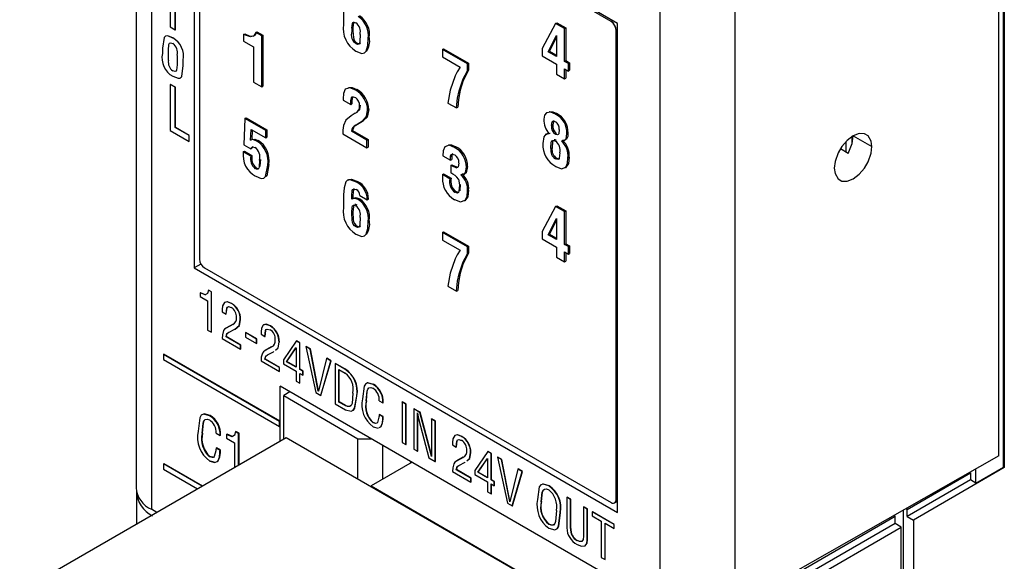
# Model space of a CAD drawing. Header units: millimetres. Extents: x 0 to 559, y 0 to 432.
# Tile 19 of 24: x 348 to 376, y 324 to 340. Entities that reach past the tile are written whole.
import ezdxf

# ---------------------------------------------------------------- set-up
doc = ezdxf.new("R2010")
doc.units = ezdxf.units.MM
doc.header["$LTSCALE"] = 2

msp = doc.modelspace()

# ---------------------------------------------------------------- linework, layer by layer
for p, q in [((351.167, 350.16), (351.167, 326.243)), ((351.606, 349.548), (351.606, 325.63)), ((375.661, 327.143), (375.661, 347.557)), ((375.788, 326.828), (375.788, 347.579)), ((375.815, 347.564), (375.815, 326.812)), ((364.838, 339.418), (352.818, 346.358)), ((352.818, 346.358), (352.818, 332.477)), ((352.967, 346.055), (352.967, 332.726)), ((364.651, 339.473), (353.109, 346.137)), ((364.653, 339.475), (353.111, 346.138)), ((366.05, 322.894), (366.05, 341.209)), ((368.162, 341.204), (368.162, 322.889)), ((352.14, 340.624), (352.14, 339.318)), ((352.282, 339.236), (352.282, 340.379)), ((352.283, 339.237), (352.283, 340.379)), ((357.06, 339.742), (357.06, 339.389)), ((357.324, 339.44), (357.323, 339.439)), ((363.077, 339.418), (362.696, 338.708)), ((363.077, 339.418), (363.11, 339.437)), ((363.334, 339.269), (363.077, 339.418)), ((363.11, 339.437), (363.367, 339.288)), ((364.651, 339.473), (364.653, 339.475)), ((364.653, 339.475), (364.697, 339.5)), ((364.838, 325.537), (364.838, 339.418)), ((352.14, 339.318), (352.282, 339.236)), ((352.282, 339.236), (352.283, 339.237)), ((354.221, 339.105), (354.254, 339.124)), ((354.221, 339.105), (354.221, 338.912)), ((354.565, 339.158), (354.598, 339.177)), ((354.734, 339.06), (354.565, 339.158)), ((354.598, 339.177), (354.768, 339.079)), ((354.734, 339.06), (354.768, 339.079)), ((354.734, 337.612), (354.734, 339.06)), ((354.768, 339.079), (354.768, 337.631)), ((357.29, 339.277), (357.324, 339.297)), ((357.29, 339.186), (357.323, 339.205)), ((362.869, 338.608), (363.1, 339.07)), ((363.1, 339.07), (363.103, 339.068)), ((363.103, 339.068), (363.103, 338.473)), ((363.334, 339.269), (363.367, 339.288)), ((363.334, 338.34), (363.334, 339.269)), ((363.367, 339.288), (363.367, 338.359)), ((364.793, 339.229), (364.794, 339.23)), ((364.793, 325.9), (364.793, 339.229)), ((364.838, 339.255), (364.794, 339.23)), ((364.794, 325.901), (364.794, 339.23)), ((352.211, 339.002), (352.212, 339.003)), ((354.221, 338.912), (354.504, 338.748)), ((357.414, 338.838), (357.448, 338.858)), ((357.756, 338.987), (357.789, 339.007)), ((363.103, 339.029), (362.902, 338.628)), ((351.914, 338.715), (351.914, 338.566)), ((352.088, 338.368), (352.088, 338.659)), ((352.088, 338.658), (352.088, 338.659)), ((352.088, 338.368), (352.088, 338.658)), ((352.334, 338.51), (352.335, 338.242)), ((354.504, 338.748), (354.504, 337.745)), ((359.864, 338.677), (359.897, 338.697)), ((359.864, 338.677), (359.866, 338.463)), ((360.572, 338.268), (359.864, 338.677)), ((359.897, 338.697), (360.606, 338.288)), ((362.696, 338.708), (362.696, 338.495)), ((362.696, 338.495), (363.103, 338.26)), ((362.869, 338.608), (362.902, 338.628)), ((363.103, 338.473), (362.869, 338.608)), ((362.902, 338.628), (363.103, 338.512)), ((352.088, 338.368), (352.088, 338.368)), ((352.508, 338.223), (352.508, 338.372)), ((352.508, 338.372), (352.509, 338.372)), ((352.508, 338.223), (352.509, 338.223)), ((352.509, 338.223), (352.509, 338.372)), ((359.866, 338.463), (360.368, 338.174)), ((360.572, 338.268), (360.606, 338.288)), ((360.573, 338.073), (360.572, 338.268)), ((360.606, 338.288), (360.606, 338.093)), ((363.103, 338.26), (363.103, 337.974)), ((363.334, 338.34), (363.367, 338.359)), ((363.441, 338.278), (363.334, 338.34)), ((363.367, 338.359), (363.475, 338.297)), ((363.441, 338.278), (363.475, 338.297)), ((363.441, 338.065), (363.441, 338.278)), ((363.475, 338.297), (363.475, 338.085)), ((352.211, 338.069), (352.212, 338.069)), ((360.573, 338.073), (360.606, 338.093)), ((363.103, 337.974), (363.334, 337.841)), ((363.334, 338.127), (363.441, 338.065)), ((363.334, 337.841), (363.334, 338.127)), ((363.367, 338.108), (363.367, 337.86)), ((363.441, 338.065), (363.475, 338.085)), ((352.14, 337.685), (352.14, 336.378)), ((352.282, 337.603), (352.14, 337.685)), ((352.14, 337.685), (352.141, 337.685)), ((352.283, 337.604), (352.141, 337.685)), ((354.504, 337.745), (354.734, 337.612)), ((363.334, 337.841), (363.367, 337.86)), ((352.282, 337.603), (352.283, 337.604)), ((352.282, 336.46), (352.282, 337.603)), ((352.283, 336.46), (352.283, 337.604)), ((354.734, 337.612), (354.768, 337.631)), ((357.403, 337.519), (357.437, 337.539)), ((360.338, 337.505), (360.372, 337.524)), ((357.045, 337.28), (357.045, 337.239)), ((357.045, 337.239), (357.26, 337.115)), ((357.26, 337.115), (357.293, 337.134)), ((357.279, 337.307), (357.313, 337.327)), ((357.319, 337.335), (357.313, 337.327)), ((360.021, 337.157), (360.264, 337.016)), ((357.389, 336.868), (357.27, 336.798)), ((357.74, 336.951), (357.774, 336.97)), ((360.264, 337.016), (360.298, 337.036)), ((363.074, 336.842), (363.108, 336.861)), ((354.256, 336.722), (354.224, 335.973)), ((354.256, 336.722), (354.289, 336.741)), ((354.849, 336.379), (354.256, 336.722)), ((354.289, 336.741), (354.882, 336.399)), ((357.407, 336.531), (357.594, 336.642)), ((357.407, 336.531), (357.44, 336.551)), ((357.627, 336.661), (357.44, 336.551)), ((357.594, 336.642), (357.627, 336.661)), ((362.962, 336.517), (362.995, 336.536)), ((352.14, 336.378), (352.675, 336.069)), ((352.675, 336.233), (352.282, 336.46)), ((352.282, 336.46), (352.283, 336.46)), ((352.676, 336.233), (352.283, 336.46)), ((354.417, 336.1), (354.432, 336.407)), ((354.432, 336.407), (354.849, 336.167)), ((354.464, 336.389), (354.451, 336.119)), ((354.849, 336.379), (354.882, 336.399)), ((354.849, 336.167), (354.849, 336.379)), ((354.882, 336.399), (354.882, 336.186)), ((357.033, 336.285), (357.722, 335.887)), ((357.279, 336.356), (357.313, 336.375)), ((357.722, 336.1), (357.279, 336.356)), ((357.313, 336.375), (357.756, 336.119)), ((362.892, 336.285), (362.893, 336.284)), ((362.892, 336.285), (362.893, 336.285)), ((363.072, 336.27), (363.106, 336.289)), ((363.072, 336.27), (363.072, 336.27)), ((363.396, 336.287), (363.429, 336.306)), ((352.675, 336.069), (352.675, 336.233)), ((352.675, 336.233), (352.676, 336.233)), ((352.675, 336.069), (352.676, 336.07)), ((352.676, 336.07), (352.676, 336.233)), ((354.417, 336.1), (354.451, 336.119)), ((354.596, 336.078), (354.63, 336.097)), ((354.849, 336.167), (354.882, 336.186)), ((357.722, 336.1), (357.756, 336.119)), ((357.722, 335.887), (357.722, 336.1)), ((357.756, 336.119), (357.756, 335.907)), ((363.242, 336.079), (363.276, 336.098)), ((363.243, 336.075), (363.242, 336.079)), ((363.243, 336.075), (363.276, 336.094)), ((371.325, 335.763), (371.325, 336.067)), ((371.488, 336.201), (371.488, 335.988)), ((371.527, 336.226), (372.059, 335.919)), ((354.209, 335.77), (354.243, 335.789)), ((354.424, 335.646), (354.209, 335.77)), ((354.224, 335.973), (354.427, 335.856)), ((354.243, 335.789), (354.458, 335.665)), ((354.427, 335.856), (354.46, 335.875)), ((357.722, 335.887), (357.756, 335.907)), ((360.211, 335.898), (360.244, 335.918)), ((362.946, 335.867), (362.98, 335.886)), ((362.946, 335.866), (362.98, 335.886)), ((362.946, 335.867), (362.946, 335.866)), ((362.98, 335.886), (362.98, 335.886)), ((371.383, 335.729), (371.163, 335.856)), ((354.424, 335.646), (354.458, 335.665)), ((354.905, 335.397), (354.938, 335.417)), ((359.88, 335.661), (360.095, 335.537)), ((360.095, 335.639), (360.129, 335.658)), ((360.095, 335.537), (360.095, 335.639)), ((360.095, 335.537), (360.129, 335.556)), ((360.129, 335.658), (360.129, 335.556)), ((363.074, 335.571), (363.108, 335.59)), ((363.427, 335.599), (363.46, 335.618)), ((354.543, 335.303), (354.576, 335.322)), ((359.865, 335.125), (359.898, 335.144)), ((359.898, 335.144), (360.113, 335.021)), ((360.101, 335.389), (360.134, 335.408)), ((360.101, 335.389), (360.101, 335.177)), ((360.255, 335.321), (360.288, 335.341)), ((360.39, 335.124), (360.423, 335.143)), ((360.39, 335.12), (360.423, 335.139)), ((360.545, 335.333), (360.578, 335.353)), ((357.423, 334.911), (357.456, 334.931)), ((359.865, 335.125), (359.865, 335.04)), ((360.08, 335.001), (359.865, 335.125)), ((360.08, 335.001), (360.113, 335.021)), ((360.39, 335.12), (360.39, 335.124)), ((360.216, 334.624), (360.25, 334.644)), ((360.25, 334.644), (360.318, 334.625)), ((360.576, 334.661), (360.609, 334.68)), ((357.06, 334.549), (357.06, 334.195)), ((357.288, 334.52), (357.321, 334.539)), ((357.288, 334.427), (357.288, 334.52)), ((357.336, 334.456), (357.303, 334.437)), ((357.321, 334.539), (357.321, 334.448)), ((357.476, 334.415), (357.509, 334.435)), ((357.517, 334.537), (357.731, 334.413)), ((357.731, 334.413), (357.765, 334.433)), ((357.291, 334.043), (357.324, 334.062)), ((363.077, 334.224), (362.696, 333.515)), ((363.077, 334.224), (363.11, 334.244)), ((363.334, 334.076), (363.077, 334.224)), ((363.11, 334.244), (363.367, 334.095)), ((363.334, 334.076), (363.367, 334.095)), ((363.334, 333.147), (363.334, 334.076)), ((363.367, 334.095), (363.367, 333.166)), ((357.756, 333.794), (357.789, 333.813)), ((362.869, 333.415), (363.1, 333.876)), ((363.103, 333.835), (362.902, 333.434)), ((363.1, 333.876), (363.103, 333.874)), ((363.103, 333.874), (363.103, 333.28)), ((357.414, 333.645), (357.448, 333.665)), ((359.864, 333.484), (359.897, 333.504)), ((359.864, 333.484), (359.866, 333.27)), ((360.572, 333.075), (359.864, 333.484)), ((359.897, 333.504), (360.606, 333.094)), ((362.696, 333.515), (362.696, 333.302)), ((359.866, 333.27), (360.368, 332.981)), ((362.696, 333.302), (363.103, 333.067)), ((362.869, 333.415), (362.902, 333.434)), ((363.103, 333.28), (362.869, 333.415)), ((362.902, 333.434), (363.103, 333.319)), ((360.572, 333.075), (360.606, 333.094)), ((360.573, 332.88), (360.572, 333.075)), ((360.573, 332.88), (360.606, 332.899)), ((360.606, 333.094), (360.606, 332.899)), ((363.103, 333.067), (363.103, 332.781)), ((363.334, 333.147), (363.367, 333.166)), ((363.441, 333.085), (363.334, 333.147)), ((363.334, 332.934), (363.441, 332.872)), ((363.334, 332.648), (363.334, 332.934)), ((363.367, 333.166), (363.475, 333.104)), ((363.367, 332.915), (363.367, 332.667)), ((363.441, 333.085), (363.475, 333.104)), ((363.441, 332.872), (363.441, 333.085)), ((363.475, 333.104), (363.475, 332.892)), ((352.967, 332.726), (352.967, 332.726)), ((363.103, 332.781), (363.334, 332.648)), ((363.334, 332.648), (363.367, 332.667)), ((363.441, 332.872), (363.475, 332.892)), ((353.009, 332.587), (352.818, 332.477)), ((352.818, 332.477), (364.838, 325.537)), ((353.109, 332.481), (364.651, 325.818)), ((360.338, 332.312), (360.372, 332.331)), ((353.221, 331.844), (353.228, 331.848)), ((353.305, 331.796), (353.221, 331.844)), ((353.312, 331.8), (353.228, 331.848)), ((353.305, 331.796), (353.312, 331.8)), ((353.305, 330.653), (353.305, 331.796)), ((353.312, 330.657), (353.312, 331.8)), ((360.021, 331.963), (360.264, 331.823)), ((360.264, 331.823), (360.298, 331.842)), ((352.987, 331.767), (352.994, 331.772)), ((352.987, 331.767), (352.987, 331.671)), ((352.987, 331.671), (353.198, 331.548)), ((353.198, 331.548), (353.198, 330.714)), ((353.614, 331.3), (353.615, 331.23)), ((353.615, 331.23), (353.721, 331.168)), ((353.676, 331.494), (353.683, 331.498)), ((353.874, 331.468), (353.881, 331.472)), ((353.721, 331.168), (353.728, 331.173)), ((354.126, 331.005), (354.133, 331.009)), ((353.198, 330.714), (353.305, 330.653)), ((353.912, 330.874), (353.726, 330.77)), ((353.726, 330.77), (353.733, 330.774)), ((353.92, 330.878), (353.733, 330.774)), ((353.793, 330.65), (353.97, 330.736)), ((353.912, 330.874), (353.92, 330.878)), ((353.97, 330.736), (353.977, 330.74)), ((354.716, 330.664), (354.716, 330.594)), ((354.778, 330.858), (354.785, 330.862)), ((354.975, 330.832), (354.982, 330.836)), ((353.305, 330.653), (353.312, 330.657)), ((353.613, 330.475), (354.135, 330.174)), ((353.722, 330.523), (353.729, 330.528)), ((354.135, 330.285), (353.722, 330.523)), ((354.142, 330.289), (353.729, 330.528)), ((354.274, 330.643), (354.281, 330.647)), ((354.274, 330.643), (354.274, 330.517)), ((354.591, 330.46), (354.274, 330.643)), ((354.274, 330.517), (354.591, 330.334)), ((354.598, 330.464), (354.281, 330.647)), ((354.591, 330.46), (354.598, 330.464)), ((354.591, 330.334), (354.591, 330.46)), ((354.598, 330.339), (354.598, 330.464)), ((354.716, 330.594), (354.822, 330.532)), ((354.822, 330.532), (354.83, 330.537)), ((355.717, 330.404), (355.352, 329.869)), ((355.717, 330.404), (355.724, 330.408)), ((355.814, 330.348), (355.717, 330.404)), ((355.821, 330.352), (355.724, 330.408)), ((354.135, 330.285), (354.142, 330.289)), ((354.135, 330.174), (354.135, 330.285)), ((354.135, 330.174), (354.142, 330.178)), ((354.142, 330.178), (354.142, 330.289)), ((354.591, 330.334), (354.598, 330.339)), ((355.014, 330.238), (354.828, 330.134)), ((354.828, 330.134), (354.835, 330.138)), ((355.021, 330.242), (354.835, 330.138)), ((355.014, 330.238), (355.021, 330.242)), ((355.072, 330.1), (355.079, 330.104)), ((355.227, 330.369), (355.234, 330.373)), ((355.436, 329.817), (355.705, 330.211)), ((355.443, 329.821), (355.708, 330.209)), ((355.705, 330.211), (355.708, 330.209)), ((355.708, 330.209), (355.708, 329.66)), ((355.814, 330.348), (355.821, 330.352)), ((355.814, 329.598), (355.814, 330.348)), ((355.821, 329.603), (355.821, 330.352)), ((355.989, 330.246), (355.996, 330.251)), ((355.989, 330.246), (356.273, 328.939)), ((356.111, 330.176), (355.989, 330.246)), ((356.118, 330.18), (355.996, 330.251)), ((356.111, 330.176), (356.118, 330.18)), ((356.34, 328.984), (356.111, 330.176)), ((356.345, 328.995), (356.118, 330.18)), ((351.946, 330.026), (351.96, 330.034)), ((355.243, 328.122), (351.946, 330.026)), ((351.946, 330.026), (351.946, 329.879)), ((351.946, 329.879), (355.243, 327.975)), ((355.257, 328.13), (351.96, 330.034)), ((354.715, 329.839), (355.237, 329.538)), ((354.824, 329.887), (354.831, 329.892)), ((355.237, 329.649), (354.824, 329.887)), ((354.831, 329.892), (354.855, 329.981)), ((355.244, 329.653), (354.831, 329.892)), ((354.895, 330.014), (355.072, 330.1)), ((355.352, 329.869), (355.352, 329.754)), ((356.574, 329.909), (356.342, 328.983)), ((356.41, 328.861), (356.695, 329.839)), ((356.417, 328.865), (356.702, 329.843)), ((356.574, 329.909), (356.581, 329.913)), ((356.695, 329.839), (356.574, 329.909)), ((356.702, 329.843), (356.581, 329.913)), ((356.695, 329.839), (356.702, 329.843)), ((355.237, 329.649), (355.244, 329.653)), ((355.237, 329.538), (355.237, 329.649)), ((355.244, 329.542), (355.244, 329.653)), ((355.352, 329.754), (355.708, 329.549)), ((355.436, 329.817), (355.443, 329.821)), ((355.708, 329.66), (355.436, 329.817)), ((355.708, 329.668), (355.443, 329.821)), ((355.708, 329.549), (355.708, 329.266)), ((355.814, 329.598), (355.821, 329.603)), ((355.903, 329.547), (355.814, 329.598)), ((355.91, 329.551), (355.821, 329.603)), ((355.903, 329.547), (355.91, 329.551)), ((355.903, 329.436), (355.903, 329.547)), ((355.91, 329.44), (355.91, 329.551)), ((356.822, 329.766), (356.829, 329.77)), ((356.822, 329.766), (356.822, 328.623)), ((357.091, 329.61), (356.822, 329.766)), ((357.098, 329.614), (356.829, 329.77)), ((356.928, 329.593), (357.104, 329.491)), ((356.928, 328.673), (356.928, 329.593)), ((356.935, 328.677), (356.935, 329.589)), ((357.091, 329.61), (357.098, 329.614)), ((355.237, 329.538), (355.244, 329.542)), ((355.708, 329.266), (355.814, 329.204)), ((355.814, 329.487), (355.903, 329.436)), ((355.814, 329.204), (355.814, 329.487)), ((355.821, 329.209), (355.821, 329.483)), ((355.903, 329.436), (355.91, 329.44)), ((366.05, 322.894), (355.257, 329.125)), ((355.257, 328.13), (355.257, 329.125)), ((355.814, 329.204), (355.821, 329.209)), ((356.34, 328.984), (356.343, 328.986)), ((357.9, 329.171), (357.907, 329.175)), ((355.537, 328.963), (355.359, 328.861)), ((355.359, 328.861), (357.465, 327.624)), ((355.359, 327.618), (355.359, 328.861)), ((356.273, 328.939), (356.41, 328.861)), ((356.342, 328.983), (356.34, 328.984)), ((356.41, 328.861), (356.417, 328.865)), ((357.431, 328.843), (357.438, 328.847)), ((357.7, 328.706), (357.707, 328.71)), ((358.07, 328.707), (358.176, 328.646)), ((356.822, 328.623), (357.111, 328.456)), ((356.928, 328.673), (356.935, 328.677)), ((357.104, 328.571), (356.928, 328.673)), ((357.111, 328.575), (356.935, 328.677)), ((357.104, 328.571), (357.111, 328.575)), ((358.176, 328.646), (358.183, 328.65)), ((358.719, 328.671), (358.726, 328.675)), ((358.719, 328.671), (358.719, 327.528)), ((358.825, 328.609), (358.719, 328.671)), ((358.832, 328.613), (358.726, 328.675)), ((358.825, 328.609), (358.832, 328.613)), ((358.825, 327.466), (358.825, 328.609)), ((358.832, 327.47), (358.832, 328.613)), ((359.049, 328.48), (359.056, 328.484)), ((359.049, 328.48), (359.049, 327.337)), ((359.226, 328.378), (359.049, 328.48)), ((359.233, 328.382), (359.056, 328.484)), ((353.257, 328.283), (353.271, 328.291)), ((358.07, 328.315), (358.077, 328.32)), ((358.176, 328.254), (358.07, 328.315)), ((358.183, 328.258), (358.077, 328.32)), ((358.171, 328.186), (358.178, 328.19)), ((358.176, 328.254), (358.183, 328.258)), ((359.153, 328.365), (359.156, 328.364)), ((359.156, 328.188), (359.163, 328.192)), ((359.156, 327.276), (359.156, 328.188)), ((359.163, 327.28), (359.163, 328.192)), ((359.193, 328.169), (359.479, 327.089)), ((359.226, 328.378), (359.233, 328.382)), ((359.516, 327.275), (359.226, 328.378)), ((359.523, 327.279), (359.233, 328.382)), ((359.551, 328.19), (359.558, 328.194)), ((359.657, 328.129), (359.551, 328.19)), ((359.551, 328.19), (359.551, 327.258)), ((359.665, 328.133), (359.558, 328.194)), ((355.243, 328.122), (355.257, 328.13)), ((355.243, 327.975), (355.243, 328.122)), ((355.243, 327.975), (355.257, 327.983)), ((355.257, 327.983), (355.257, 328.13)), ((355.257, 327.559), (355.257, 327.983)), ((357.892, 328.088), (357.899, 328.092)), ((357.974, 328.067), (357.899, 328.092)), ((357.902, 327.971), (358.036, 327.933)), ((358.064, 327.947), (358.115, 327.973)), ((358.071, 327.951), (358.122, 327.977)), ((358.115, 327.973), (358.122, 327.977)), ((359.657, 328.129), (359.665, 328.133)), ((359.657, 326.986), (359.657, 328.129)), ((359.665, 326.99), (359.665, 328.133)), ((355.43, 327.659), (347.864, 323.291)), ((353.042, 327.785), (353.057, 327.793)), ((353.439, 327.786), (353.553, 327.72)), ((353.553, 327.72), (353.567, 327.728)), ((353.737, 327.748), (353.751, 327.757)), ((353.737, 327.748), (353.737, 327.645)), ((353.737, 327.645), (353.963, 327.514)), ((353.988, 327.831), (354.002, 327.839)), ((354.077, 327.779), (353.988, 327.831)), ((354.091, 327.787), (354.002, 327.839)), ((354.077, 327.779), (354.091, 327.787)), ((354.077, 326.878), (354.077, 327.779)), ((354.091, 326.887), (354.091, 327.787)), ((363.562, 322.965), (355.43, 327.659)), ((357.465, 326.484), (357.465, 327.624)), ((357.465, 327.624), (357.858, 327.624)), ((360.212, 327.721), (360.219, 327.725)), ((360.41, 327.694), (360.417, 327.698)), ((353.439, 327.366), (353.453, 327.374)), ((353.553, 327.3), (353.439, 327.366)), ((353.567, 327.308), (353.453, 327.374)), ((353.963, 327.514), (353.963, 326.813)), ((358.166, 327.446), (358.166, 326.481)), ((358.719, 327.528), (358.825, 327.466)), ((358.825, 327.466), (358.832, 327.47)), ((359.049, 327.337), (359.156, 327.276)), ((360.151, 327.527), (360.151, 327.456)), ((360.151, 327.456), (360.257, 327.395)), ((360.257, 327.395), (360.264, 327.399)), ((353.248, 327.122), (353.262, 327.13)), ((353.547, 327.227), (353.561, 327.235)), ((353.553, 327.3), (353.567, 327.308)), ((359.156, 327.276), (359.163, 327.28)), ((359.479, 327.089), (359.657, 326.986)), ((359.516, 327.275), (359.523, 327.279)), ((359.554, 327.128), (359.551, 327.13)), ((360.449, 327.1), (360.262, 326.996)), ((360.456, 327.104), (360.269, 327)), ((360.449, 327.1), (360.456, 327.104)), ((360.662, 327.232), (360.669, 327.236)), ((361.151, 327.266), (360.786, 326.731)), ((360.87, 326.679), (361.14, 327.074)), ((360.878, 326.684), (361.142, 327.071)), ((361.14, 327.074), (361.142, 327.072)), ((361.142, 327.072), (361.142, 326.522)), ((361.151, 327.266), (361.158, 327.27)), ((361.249, 327.21), (361.151, 327.266)), ((361.256, 327.214), (361.158, 327.27)), ((361.249, 327.21), (361.256, 327.214)), ((361.249, 326.461), (361.249, 327.21)), ((361.256, 326.465), (361.256, 327.214)), ((361.424, 327.109), (361.431, 327.113)), ((361.424, 327.109), (361.708, 325.802)), ((361.546, 327.039), (361.424, 327.109)), ((361.553, 327.043), (361.431, 327.113)), ((361.546, 327.039), (361.553, 327.043)), ((361.774, 325.847), (361.546, 327.039)), ((361.78, 325.858), (361.553, 327.043)), ((375.661, 327.143), (368.162, 322.889)), ((351.946, 326.915), (351.96, 326.923)), ((351.946, 326.915), (351.946, 326.768)), ((353.043, 326.281), (351.946, 326.915)), ((351.946, 326.768), (352.915, 326.208)), ((353.057, 326.289), (351.96, 326.923)), ((353.272, 327.005), (353.407, 326.966)), ((353.466, 326.989), (353.501, 327.007)), ((353.487, 326.999), (353.501, 327.007)), ((359.001, 326.963), (357.838, 326.292)), ((358.966, 326.943), (358.966, 326.984)), ((359.657, 326.986), (359.665, 326.99)), ((360.258, 326.75), (360.265, 326.754)), ((360.672, 326.512), (360.258, 326.75)), ((360.262, 326.996), (360.269, 327)), ((360.265, 326.754), (360.289, 326.843)), ((360.679, 326.516), (360.265, 326.754)), ((360.33, 326.876), (360.507, 326.963)), ((360.507, 326.963), (360.514, 326.967)), ((362.008, 326.772), (361.777, 325.845)), ((362.008, 326.772), (362.015, 326.776)), ((362.13, 326.701), (362.008, 326.772)), ((362.137, 326.705), (362.015, 326.776)), ((375.815, 326.812), (373.234, 325.322)), ((375.003, 326.375), (375.788, 326.828)), ((375.003, 326.375), (375.003, 326.77)), ((375.815, 326.812), (375.788, 326.828)), ((360.15, 326.702), (360.672, 326.4)), ((360.672, 326.512), (360.679, 326.516)), ((360.672, 326.4), (360.672, 326.512)), ((360.679, 326.404), (360.679, 326.516)), ((360.786, 326.731), (360.786, 326.617)), ((360.786, 326.617), (361.142, 326.411)), ((360.87, 326.679), (360.878, 326.684)), ((361.142, 326.522), (360.87, 326.679)), ((361.142, 326.531), (360.878, 326.684)), ((361.844, 325.723), (362.13, 326.701)), ((361.852, 325.727), (362.137, 326.705)), ((362.13, 326.701), (362.137, 326.705)), ((373.057, 325.628), (374.853, 326.665)), ((374.853, 326.665), (374.836, 326.675)), ((374.853, 326.665), (374.853, 326.461)), ((357.838, 326.292), (362.788, 323.434)), ((357.838, 326.292), (357.838, 326.269)), ((360.672, 326.4), (360.679, 326.404)), ((361.142, 326.411), (361.142, 326.128)), ((361.249, 326.461), (361.256, 326.465)), ((361.337, 326.41), (361.249, 326.461)), ((361.249, 326.35), (361.337, 326.299)), ((361.249, 326.067), (361.249, 326.35)), ((361.344, 326.414), (361.256, 326.465)), ((361.256, 326.071), (361.256, 326.346)), ((361.337, 326.41), (361.344, 326.414)), ((361.337, 326.299), (361.337, 326.41)), ((361.337, 326.299), (361.344, 326.303)), ((361.344, 326.303), (361.344, 326.414)), ((362.887, 326.292), (362.894, 326.296)), ((374.853, 326.461), (373.057, 325.424)), ((375.003, 326.375), (374.853, 326.461)), ((351.176, 326.095), (351.176, 325.203)), ((361.142, 326.128), (361.249, 326.067)), ((361.249, 326.067), (361.256, 326.071)), ((363.395, 325.971), (363.402, 325.975)), ((363.501, 325.91), (363.395, 325.971)), ((363.395, 325.971), (363.395, 325.101)), ((363.508, 325.914), (363.402, 325.975)), ((363.501, 325.91), (363.508, 325.914)), ((363.508, 325.089), (363.508, 325.914)), ((364.794, 325.901), (364.838, 325.925)), ((361.708, 325.802), (361.844, 325.723)), ((361.774, 325.847), (361.778, 325.849)), ((361.777, 325.845), (361.774, 325.847)), ((361.844, 325.723), (361.852, 325.727)), ((362.561, 325.908), (362.561, 325.908)), ((362.67, 325.842), (362.677, 325.846)), ((363.501, 325.085), (363.501, 325.91)), ((363.872, 325.696), (363.879, 325.7)), ((363.872, 325.696), (363.872, 324.871)), ((363.978, 325.634), (363.872, 325.696)), ((363.985, 325.638), (363.879, 325.7)), ((363.978, 325.634), (363.985, 325.638)), ((363.978, 324.764), (363.978, 325.634)), ((363.985, 324.768), (363.985, 325.638)), ((364.751, 325.808), (364.753, 325.809)), ((364.752, 325.809), (364.838, 325.855)), ((364.793, 325.9), (364.794, 325.901)), ((373.057, 325.628), (373.024, 325.647)), ((351.761, 325.541), (351.606, 325.63)), ((363.1, 325.594), (363.1, 325.594)), ((363.208, 325.534), (363.215, 325.538)), ((364.117, 325.554), (364.124, 325.558)), ((364.737, 325.197), (364.117, 325.554)), ((364.117, 325.554), (364.117, 325.443)), ((364.117, 325.443), (364.374, 325.295)), ((364.744, 325.201), (364.124, 325.558)), ((368.179, 322.812), (372.714, 325.43)), ((372.714, 325.43), (372.678, 325.451)), ((372.714, 325.226), (372.714, 325.43)), ((372.951, 267.116), (372.951, 325.606)), ((373.057, 325.424), (373.057, 325.628)), ((373.057, 325.424), (373.234, 325.322)), ((362.885, 325.206), (362.892, 325.21)), ((363.501, 325.085), (363.508, 325.089)), ((364.374, 325.295), (364.374, 324.263)), ((364.48, 325.233), (364.737, 325.085)), ((364.48, 324.202), (364.48, 325.233)), ((364.487, 324.206), (364.487, 325.229)), ((364.737, 325.197), (364.744, 325.201)), ((364.737, 325.085), (364.737, 325.197)), ((364.737, 325.085), (364.744, 325.089)), ((364.744, 325.089), (364.744, 325.201)), ((372.714, 325.226), (368.179, 322.608)), ((368.355, 322.506), (372.891, 325.124)), ((372.891, 325.124), (372.714, 325.226)), ((372.891, 266.754), (372.891, 325.124)), ((373.234, 325.322), (373.234, 266.953)), ((363.687, 324.743), (363.694, 324.747)), ((363.978, 324.764), (363.985, 324.768)), ((364.374, 324.263), (364.48, 324.202)), ((364.48, 324.202), (364.487, 324.206))]:
    msp.add_line(p, q)
at = {"flags": 128}
for points in [[(357.29, 339.277), (357.308, 339.415), (357.323, 339.44), (357.347, 339.451), (357.409, 339.434)], [(357.356, 339.459), (357.342, 339.434), (357.324, 339.297)], [(352.211, 339.002), (352.069, 339.059), (352.006, 339.055), (351.962, 339.014), (351.914, 338.715)], [(352.212, 339.003), (352.07, 339.059), (352.007, 339.055), (351.974, 339.025)], [(354.565, 339.158), (354.511, 339.061), (354.412, 339.033), (354.221, 339.105)], [(354.254, 339.124), (354.378, 339.067), (354.493, 339.054), (354.56, 339.096), (354.598, 339.177)], [(357.323, 339.205), (357.336, 339.019), (357.348, 338.969), (357.373, 338.921), (357.409, 338.883), (357.448, 338.858)], [(357.525, 339.1), (357.521, 338.904), (357.513, 338.859), (357.493, 338.828), (357.457, 338.822), (357.414, 338.838)], [(352.088, 338.658), (352.1, 338.82), (352.115, 338.851), (352.141, 338.866), (352.211, 338.85)], [(352.088, 338.659), (352.101, 338.821), (352.107, 338.834)], [(357.411, 338.628), (357.579, 338.566), (357.65, 338.579), (357.7, 338.631), (357.747, 338.794), (357.756, 338.987)], [(357.448, 338.858), (357.49, 338.842), (357.526, 338.847), (357.543, 338.873)], [(352.335, 338.242), (352.319, 338.091), (352.304, 338.064), (352.278, 338.051), (352.211, 338.069)], [(352.211, 337.917), (352.358, 337.859), (352.422, 337.865), (352.466, 337.908), (352.508, 338.223)], [(352.453, 337.895), (352.467, 337.909), (352.509, 338.223)], [(352.281, 338.053), (352.279, 338.052), (352.212, 338.069)], [(360.368, 338.174), (360.281, 338.043), (360.224, 337.928)], [(360.338, 337.505), (360.449, 337.844), (360.573, 338.073)], [(360.606, 338.093), (360.455, 337.795), (360.372, 337.524)], [(360.224, 337.928), (360.08, 337.522), (360.021, 337.157)], [(357.403, 337.519), (357.235, 337.585), (357.1, 337.549), (357.055, 337.428), (357.045, 337.28)], [(357.199, 337.602), (357.304, 337.596), (357.437, 337.539)], [(360.264, 337.016), (360.294, 337.299), (360.338, 337.505)], [(360.372, 337.524), (360.319, 337.26), (360.298, 337.036)], [(357.26, 337.115), (357.262, 337.229), (357.279, 337.307)], [(357.279, 337.307), (357.3, 337.333), (357.333, 337.337), (357.393, 337.313)], [(357.313, 337.327), (357.294, 337.225), (357.293, 337.134)], [(357.423, 336.887), (357.521, 336.97), (357.543, 337.094)], [(357.594, 336.642), (357.712, 336.778), (357.74, 336.951)], [(357.774, 336.97), (357.727, 336.76), (357.627, 336.661)], [(363.074, 336.842), (362.939, 336.897), (362.823, 336.882), (362.766, 336.81), (362.747, 336.7)], [(362.893, 336.914), (362.901, 336.92), (363.001, 336.909), (363.108, 336.861)], [(357.27, 336.798), (357.125, 336.672), (357.053, 336.519)], [(362.962, 336.517), (362.983, 336.628), (362.999, 336.644), (363.022, 336.647), (363.076, 336.628)], [(363.028, 336.659), (363.016, 336.647), (362.995, 336.536)], [(357.053, 336.519), (357.039, 336.39), (357.033, 336.285)], [(357.414, 336.53), (357.348, 336.477), (357.313, 336.375)], [(362.892, 336.285), (362.798, 336.27), (362.739, 336.195), (362.716, 336.008)], [(362.808, 336.266), (362.85, 336.297), (362.926, 336.304)], [(363.181, 336.409), (363.166, 336.284), (363.152, 336.262), (363.129, 336.253), (363.072, 336.27)], [(363.242, 336.079), (363.321, 336.086), (363.374, 336.138), (363.396, 336.287)], [(363.429, 336.306), (363.422, 336.206), (363.389, 336.129), (363.339, 336.101), (363.276, 336.098)], [(372.059, 335.919), (372.037, 336.078), (371.952, 336.226), (371.845, 336.287), (371.697, 336.293), (371.524, 336.228), (371.35, 336.096), (371.203, 335.923), (371.096, 335.74), (371.01, 335.495), (370.989, 335.312)], [(354.596, 336.078), (354.487, 336.118), (354.417, 336.1)], [(354.451, 336.119), (354.543, 336.135), (354.63, 336.097)], [(362.946, 335.867), (362.956, 336.044), (362.968, 336.08), (362.995, 336.098), (363.031, 336.094), (363.071, 336.077)], [(362.991, 336.068), (362.989, 336.063), (362.98, 335.886)], [(363.104, 336.097), (363.065, 336.113), (363.034, 336.117)], [(371.383, 335.729), (371.498, 336.012), (371.527, 336.226)], [(354.427, 335.856), (354.443, 335.895), (354.475, 335.913), (354.543, 335.896)], [(354.494, 335.928), (354.493, 335.927), (354.471, 335.908), (354.46, 335.875)], [(360.211, 335.898), (360.053, 335.959), (359.93, 335.915), (359.886, 335.804), (359.88, 335.661)], [(360.033, 335.97), (360.119, 335.972), (360.244, 335.918)], [(360.095, 335.639), (360.107, 335.686), (360.14, 335.707), (360.213, 335.685)], [(360.156, 335.722), (360.136, 335.697), (360.129, 335.658)], [(363.196, 335.746), (363.182, 335.594), (363.167, 335.566), (363.141, 335.555), (363.074, 335.571)], [(370.989, 335.312), (371.01, 335.153), (371.096, 335.005), (371.203, 334.943), (371.35, 334.938), (371.524, 335.003), (371.697, 335.134), (371.845, 335.308), (371.952, 335.491), (372.037, 335.735), (372.059, 335.919)], [(354.674, 335.532), (354.661, 335.345), (354.649, 335.305), (354.623, 335.282), (354.585, 335.284), (354.543, 335.303)], [(354.693, 335.356), (354.695, 335.364), (354.708, 335.552)], [(354.938, 335.417), (354.876, 335.09), (354.857, 335.074)], [(360.33, 335.455), (360.313, 335.35), (360.288, 335.327), (360.255, 335.321)], [(363.08, 335.355), (363.243, 335.292), (363.37, 335.339), (363.415, 335.455), (363.427, 335.599)], [(363.108, 335.59), (363.175, 335.574), (363.2, 335.585)], [(363.46, 335.618), (363.441, 335.439), (363.358, 335.322), (363.334, 335.321)], [(354.563, 335.079), (354.722, 335.019), (354.791, 335.027), (354.842, 335.07), (354.905, 335.397)], [(354.576, 335.322), (354.618, 335.303), (354.653, 335.302)], [(360.255, 335.321), (360.169, 335.353), (360.101, 335.389)], [(360.134, 335.408), (360.221, 335.362), (360.288, 335.341)], [(360.39, 335.124), (360.471, 335.123), (360.52, 335.184), (360.545, 335.333)], [(360.578, 335.353), (360.537, 335.172), (360.49, 335.137), (360.423, 335.143)], [(357.423, 334.911), (357.248, 334.98), (357.173, 334.968), (357.119, 334.918), (357.071, 334.748), (357.06, 334.549)], [(357.179, 334.961), (357.207, 334.987), (357.282, 334.999), (357.456, 334.931)], [(360.318, 334.993), (360.343, 334.896), (360.345, 334.825)], [(357.288, 334.52), (357.304, 334.676), (357.32, 334.704), (357.346, 334.716), (357.414, 334.704)], [(357.356, 334.724), (357.353, 334.723), (357.338, 334.695), (357.321, 334.539)], [(360.211, 334.415), (360.381, 334.349), (360.513, 334.396), (360.563, 334.512), (360.576, 334.661)], [(360.345, 334.825), (360.333, 334.653), (360.318, 334.62), (360.291, 334.604), (360.216, 334.624)], [(360.365, 334.669), (360.366, 334.672), (360.379, 334.844)], [(360.609, 334.68), (360.588, 334.495), (360.498, 334.378), (360.475, 334.378)], [(357.476, 334.415), (357.36, 334.455), (357.288, 334.427)], [(357.339, 334.451), (357.417, 334.473), (357.509, 334.435)], [(357.291, 334.043), (357.303, 334.205), (357.316, 334.238), (357.34, 334.256), (357.373, 334.256), (357.409, 334.241)], [(357.414, 333.645), (357.37, 333.675), (357.331, 333.721), (357.308, 333.778), (357.298, 333.834), (357.291, 334.043)], [(357.337, 334.226), (357.337, 334.224), (357.324, 334.062)], [(357.324, 334.062), (357.332, 333.853), (357.342, 333.797), (357.365, 333.741), (357.404, 333.694), (357.448, 333.665)], [(357.443, 334.261), (357.406, 334.275), (357.38, 334.275)], [(357.411, 333.435), (357.579, 333.373), (357.65, 333.386), (357.7, 333.438), (357.747, 333.601), (357.756, 333.794)], [(357.525, 333.907), (357.521, 333.711), (357.513, 333.666), (357.493, 333.634), (357.457, 333.629), (357.414, 333.645)], [(357.448, 333.665), (357.49, 333.648), (357.526, 333.654), (357.543, 333.68)], [(360.368, 332.981), (360.281, 332.85), (360.224, 332.734)], [(360.606, 332.899), (360.455, 332.602), (360.372, 332.331)], [(360.224, 332.734), (360.08, 332.329), (360.021, 331.963)], [(360.338, 332.312), (360.449, 332.651), (360.573, 332.88)], [(360.264, 331.823), (360.294, 332.106), (360.338, 332.312)], [(360.372, 332.331), (360.319, 332.066), (360.298, 331.842)], [(353.221, 331.844), (353.199, 331.751), (353.133, 331.712), (352.987, 331.767)], [(353.145, 331.719), (353.14, 331.716), (352.994, 331.772)], [(353.874, 331.468), (353.754, 331.512), (353.676, 331.494)], [(353.881, 331.472), (353.761, 331.516), (353.683, 331.498)], [(353.676, 331.494), (353.625, 331.401), (353.614, 331.3)], [(353.721, 331.168), (353.741, 331.339), (353.761, 331.369), (353.791, 331.381), (353.868, 331.359)], [(353.728, 331.173), (353.749, 331.343), (353.755, 331.353)], [(353.97, 330.736), (354.096, 330.844), (354.126, 331.005)], [(353.977, 330.74), (354.103, 330.848), (354.133, 331.009)], [(353.651, 330.698), (353.621, 330.58), (353.613, 330.475)], [(353.726, 330.77), (353.679, 330.736), (353.651, 330.698)], [(354.778, 330.858), (354.727, 330.765), (354.716, 330.664)], [(354.975, 330.832), (354.856, 330.876), (354.778, 330.858)], [(354.982, 330.836), (354.863, 330.88), (354.785, 330.862)], [(354.822, 330.532), (354.843, 330.703), (354.862, 330.733), (354.893, 330.745), (354.97, 330.723)], [(354.83, 330.537), (354.85, 330.707), (354.856, 330.717)], [(353.722, 330.523), (353.746, 330.613), (353.793, 330.65)], [(353.729, 330.528), (353.753, 330.617), (353.8, 330.654)], [(354.828, 330.134), (354.781, 330.1), (354.753, 330.062)], [(355.126, 330.146), (355.198, 330.208), (355.227, 330.369)], [(355.133, 330.15), (355.205, 330.212), (355.234, 330.373)], [(354.753, 330.062), (354.722, 329.944), (354.715, 329.839)], [(354.824, 329.887), (354.848, 329.977), (354.895, 330.014)], [(357.9, 329.171), (357.74, 329.213), (357.678, 329.184), (357.639, 329.12), (357.591, 328.766)], [(357.7, 328.706), (357.724, 328.979), (357.743, 329.037), (357.779, 329.075), (357.831, 329.084), (357.892, 329.065)], [(357.707, 328.71), (357.731, 328.983), (357.75, 329.041), (357.763, 329.054)], [(357.907, 329.175), (357.747, 329.217), (357.736, 329.212)], [(357.322, 328.928), (357.299, 328.633), (357.274, 328.577), (357.23, 328.543), (357.171, 328.542), (357.104, 328.571)], [(357.111, 328.456), (357.271, 328.412), (357.333, 328.439), (357.373, 328.499), (357.431, 328.843)], [(357.292, 328.422), (357.34, 328.443), (357.38, 328.503), (357.438, 328.847)], [(357.274, 328.576), (357.237, 328.547), (357.178, 328.546), (357.111, 328.575)], [(353.257, 328.283), (353.085, 328.328), (353.019, 328.296), (352.977, 328.228), (352.926, 327.849)], [(353.042, 327.785), (353.068, 328.077), (353.089, 328.139), (353.127, 328.18), (353.183, 328.189), (353.248, 328.169)], [(353.057, 327.793), (353.082, 328.085), (353.103, 328.147), (353.118, 328.163)], [(353.271, 328.291), (353.099, 328.336), (353.086, 328.33)], [(358.063, 328.241), (358.022, 328.092), (357.999, 328.07), (357.968, 328.063), (357.892, 328.088)], [(358.07, 328.315), (358.066, 328.274), (358.063, 328.241)], [(358.115, 327.973), (358.16, 328.08), (358.171, 328.186)], [(358.122, 327.977), (358.167, 328.084), (358.178, 328.19)], [(358.171, 328.186), (358.174, 328.224), (358.176, 328.254)], [(358.178, 328.19), (358.181, 328.228), (358.183, 328.258)], [(359.156, 328.188), (359.155, 328.287), (359.153, 328.365)], [(359.156, 328.364), (359.173, 328.256), (359.193, 328.169)], [(359.163, 328.192), (359.162, 328.291), (359.161, 328.332)], [(353.988, 327.831), (353.964, 327.731), (353.894, 327.689), (353.737, 327.748)], [(353.973, 327.736), (353.908, 327.697), (353.751, 327.757)], [(360.212, 327.721), (360.161, 327.627), (360.151, 327.527)], [(360.41, 327.694), (360.291, 327.739), (360.212, 327.721)], [(360.417, 327.698), (360.298, 327.743), (360.219, 327.725)], [(360.257, 327.395), (360.278, 327.566), (360.297, 327.596), (360.328, 327.608), (360.405, 327.586)], [(353.439, 327.366), (353.435, 327.321), (353.432, 327.286)], [(360.264, 327.399), (360.285, 327.57), (360.291, 327.58)], [(353.432, 327.286), (353.388, 327.127), (353.363, 327.103), (353.329, 327.096), (353.248, 327.122)], [(353.348, 327.105), (353.343, 327.104), (353.262, 327.13)], [(353.487, 326.999), (353.536, 327.113), (353.547, 327.227)], [(353.501, 327.007), (353.55, 327.122), (353.561, 327.235)], [(353.547, 327.227), (353.55, 327.268), (353.553, 327.3)], [(353.561, 327.235), (353.564, 327.276), (353.567, 327.308)], [(359.551, 327.13), (359.532, 327.211), (359.516, 327.275)], [(359.553, 327.157), (359.54, 327.215), (359.523, 327.279)], [(359.551, 327.258), (359.552, 327.186), (359.554, 327.128)], [(360.561, 327.009), (360.633, 327.07), (360.662, 327.232)], [(360.568, 327.013), (360.64, 327.074), (360.669, 327.236)], [(353.258, 326.997), (353.402, 326.956), (353.487, 326.999)], [(360.188, 326.924), (360.157, 326.807), (360.15, 326.702)], [(360.262, 326.996), (360.216, 326.963), (360.188, 326.924)], [(360.258, 326.75), (360.282, 326.839), (360.33, 326.876)], [(362.887, 326.292), (362.724, 326.342), (362.657, 326.32), (362.614, 326.262), (362.561, 325.908)], [(362.67, 325.842), (362.7, 326.116), (362.724, 326.17), (362.764, 326.205), (362.819, 326.208), (362.882, 326.184)], [(362.894, 326.296), (362.731, 326.346), (362.706, 326.338)], [(362.677, 325.846), (362.707, 326.12), (362.731, 326.175), (362.738, 326.181)], [(364.749, 325.812), (364.762, 325.816), (364.787, 325.852), (364.794, 325.901)], [(363.1, 325.594), (363.077, 325.286), (363.055, 325.222), (363.015, 325.18), (362.954, 325.177), (362.885, 325.206)], [(362.885, 325.094), (363.057, 325.048), (363.122, 325.081), (363.161, 325.151), (363.208, 325.534)], [(363.075, 325.058), (363.129, 325.085), (363.168, 325.155), (363.215, 325.538)], [(363.049, 325.212), (363.022, 325.184), (362.961, 325.181), (362.892, 325.21)], [(363.872, 324.871), (363.862, 324.775), (363.819, 324.712), (363.756, 324.714), (363.687, 324.743)], [(363.687, 324.631), (363.81, 324.58), (363.916, 324.591), (363.964, 324.66), (363.978, 324.764)], [(363.798, 324.717), (363.763, 324.718), (363.694, 324.747)], [(363.94, 324.619), (363.971, 324.664), (363.985, 324.768)]]:
    msp.add_lwpolyline(points, dxfattribs=at)
for centre, radius, start, end in [((357.135, 339.081), 0.628, 351.4182, 57.1086), ((357.168, 339.1), 0.628, 351.4182, 57.1086), ((357.793, 339.265), 0.743, 170.4324, 239.0375), ((357.224, 339.183), 0.312, 344.7085, 53.682), ((364.486, 339.215), 0.307, 2.603, 57.397), ((364.488, 339.216), 0.307, 2.5403, 57.4597), ((357.594, 339.099), 0.316, 164.0052, 235.4064), ((358.597, 339.224), 1.308, 177.663, 181.667), ((358.63, 339.243), 1.308, 177.663, 181.667), ((351.92, 338.48), 0.598, 349.6329, 60.8621), ((352.003, 338.583), 0.339, 347.6373, 52.189), ((351.92, 338.48), 0.598, 349.6329, 60.8621), ((357.317, 338.907), 0.483, 324.1789, 11.8805), ((352.501, 338.442), 0.6, 168.1358, 241.1054), ((352.382, 338.314), 0.299, 169.7199, 235.2201), ((352.382, 338.315), 0.299, 169.7199, 235.2201), ((357.066, 336.935), 0.675, 1.3504, 60.0077), ((357.103, 336.956), 0.671, 1.1926, 60.1655), ((357.268, 337.104), 0.243, 353.1341, 59.1897), ((357.316, 337.049), 0.196, 292.1626, 7.441), ((362.803, 336.314), 0.594, 357.421, 62.8038), ((362.836, 336.333), 0.594, 357.4058, 62.819), ((363.307, 336.663), 0.562, 176.2946, 222.4186), ((363.238, 336.496), 0.246, 170.6573, 237.4898), ((362.938, 336.428), 0.243, 355.6256, 55.5263), ((357.485, 336.34), 0.207, 112.2959, 175.6487), ((363.204, 336.477), 0.246, 170.6573, 237.4898), ((354.227, 335.5), 0.686, 351.398, 57.4309), ((354.261, 335.519), 0.686, 351.398, 57.4309), ((363.396, 335.959), 0.681, 175.9244, 242.3803), ((362.891, 335.82), 0.314, 346.3832, 55.1433), ((362.899, 335.668), 0.532, 352.551, 49.817), ((362.915, 335.681), 0.549, 353.4893, 48.8787), ((354.892, 335.683), 0.689, 172.802, 241.4116), ((354.345, 335.619), 0.341, 345.3536, 54.4866), ((359.916, 335.343), 0.629, 359.1502, 62.0217), ((359.951, 335.363), 0.628, 359.0766, 62.0953), ((363.216, 335.808), 0.276, 167.7179, 239.0865), ((363.25, 335.827), 0.276, 167.7185, 239.0862), ((354.756, 335.568), 0.34, 166.8531, 231.2146), ((354.789, 335.588), 0.34, 166.8531, 231.2146), ((360.094, 335.48), 0.237, 354.172, 59.9768), ((359.91, 334.73), 0.485, 32.8068, 66.8916), ((360.081, 334.733), 0.531, 354.2507, 49.8504), ((357.168, 334.409), 0.563, 0.4248, 63.1047), ((357.209, 334.433), 0.556, 359.9519, 63.5775), ((360.538, 335.004), 0.674, 176.9792, 240.9629), ((360.42, 334.911), 0.352, 165.2017, 234.5813), ((360.454, 334.931), 0.352, 165.2017, 234.5813), ((360.031, 334.707), 0.547, 355.1306, 48.9705), ((357.347, 334.548), 0.17, 356.4351, 66.8394), ((357.135, 333.888), 0.628, 351.4182, 57.1086), ((357.168, 333.907), 0.628, 351.4182, 57.1086), ((357.793, 334.072), 0.743, 170.4324, 239.0375), ((357.224, 333.99), 0.312, 344.7085, 53.682), ((357.317, 333.714), 0.483, 324.1789, 11.8805), ((353.274, 332.74), 0.307, 182.6053, 237.3968), ((353.716, 331.098), 0.303, 354.8693, 59.709), ((353.612, 331.025), 0.514, 357.7942, 59.3945), ((353.619, 331.029), 0.514, 357.7942, 59.3945), ((353.84, 331.038), 0.18, 293.7461, 10.3956), ((354.817, 330.462), 0.303, 354.8693, 59.709), ((354.713, 330.389), 0.514, 357.7942, 59.3945), ((354.721, 330.393), 0.514, 357.7942, 59.3945), ((354.942, 330.402), 0.18, 293.7461, 10.3956), ((356.7, 328.978), 0.743, 349.4958, 58.2405), ((356.707, 328.982), 0.743, 349.4958, 58.2405), ((356.771, 329.039), 0.562, 348.6863, 53.5808), ((357.692, 328.742), 0.379, 354.6966, 58.1942), ((357.593, 328.675), 0.584, 357.1866, 58.2905), ((357.601, 328.679), 0.584, 357.1866, 58.2905), ((358.347, 328.603), 0.773, 167.8158, 234.8142), ((358.323, 328.562), 0.633, 166.4867, 228.0033), ((358.316, 328.558), 0.633, 166.4867, 228.0033), ((353.034, 327.823), 0.406, 354.6966, 58.1942), ((352.928, 327.751), 0.625, 357.1866, 58.2905), ((352.942, 327.759), 0.625, 357.1866, 58.2905), ((353.736, 327.674), 0.828, 167.8158, 234.8142), ((353.702, 327.626), 0.678, 166.4867, 228.0033), ((353.716, 327.634), 0.678, 166.4867, 228.0033), ((360.148, 327.251), 0.514, 357.7942, 59.3945), ((360.155, 327.256), 0.514, 357.7942, 59.3945), ((360.252, 327.325), 0.303, 354.8693, 59.709), ((360.376, 327.265), 0.18, 293.7461, 10.3956), ((351.885, 326.294), 0.72, 184.0943, 247.2258), ((362.466, 325.667), 0.754, 349.8444, 56.0529), ((362.474, 325.671), 0.754, 349.8444, 56.0529), ((351.969, 326.165), 0.791, 181.9692, 245.0545), ((362.514, 325.713), 0.597, 348.4669, 51.9985), ((363.351, 325.751), 0.805, 168.7432, 234.6322), ((363.266, 325.689), 0.615, 165.5786, 231.746), ((363.273, 325.693), 0.615, 165.5786, 231.746), ((364.706, 325.886), 0.0873, 230.7922, 9.2186), ((363.937, 325.112), 0.542, 181.2073, 242.5264), ((363.864, 325.06), 0.364, 176.0674, 240.8137), ((363.871, 325.064), 0.364, 176.0674, 240.8137)]:
    msp.add_arc(centre, radius, start, end)

doc.saveas('drawing.dxf')
